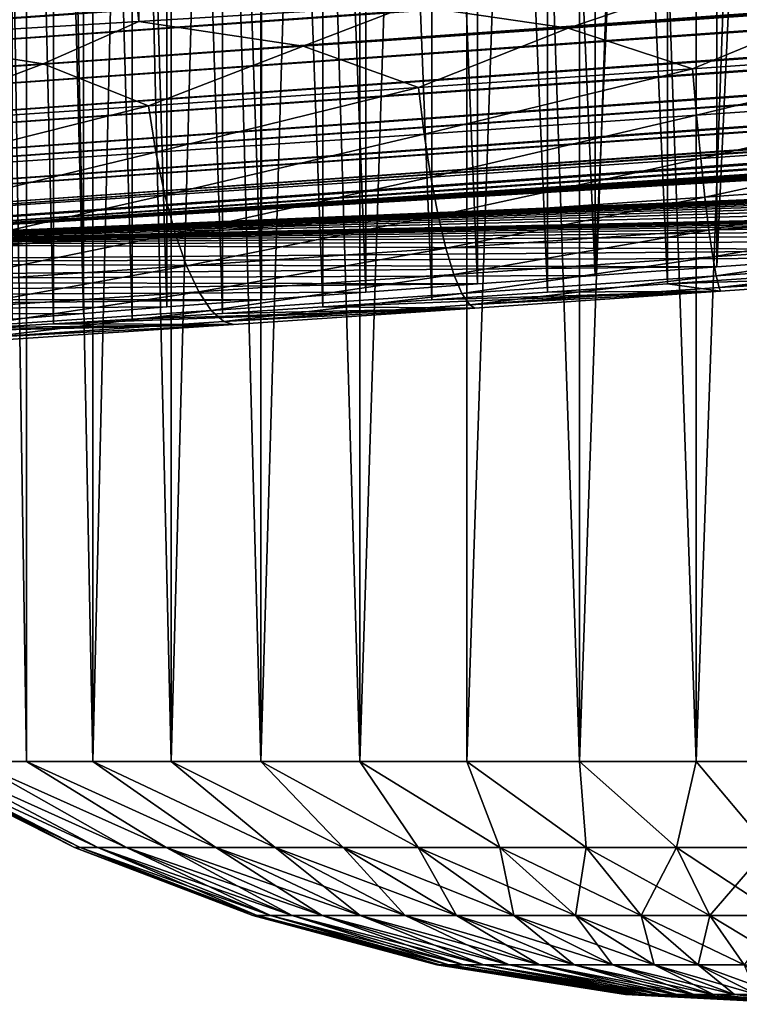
# Model space of a CAD drawing. Header units: metres. Extents: x -13 to 104, y -17 to 17.
# Tile 32 of 235: x 21.19 to 22.38, y -10.4 to -8.78. Entities that reach past the tile are written whole.
import ezdxf

# ---------------------------------------------------------------- set-up
doc = ezdxf.new("R2010")
doc.units = ezdxf.units.M
doc.layers.add('solid_508351', color=7, linetype='CONTINUOUS')

msp = doc.modelspace()

# ---------------------------------------------------------------- linework, layer by layer
at = {"layer": 'solid_508351'}
for points in [[(21.114202, -10, -6.574079), (21.114202, -4.5, -6.574072), (21.200994, -4.5, -6.750049)], [(21.114202, -10, -6.574079), (21.200994, -4.5, -6.750049), (21.200956, -10, -6.749991)], [(21.200956, -10, -5.250009), (21.200994, -4.5, -5.249951), (21.114202, -4.5, -5.425928)], [(21.200956, -10, -5.250009), (21.114202, -4.5, -5.425928), (21.114202, -10, -5.425921)], [(21.200956, -10, -6.749991), (21.200994, -4.5, -6.750049), (21.30995, -10, -6.913116)], [(21.30995, -10, -5.086884), (21.200994, -4.5, -5.249951), (21.200956, -10, -5.250009)], [(21.30995, -10, -6.913116), (21.200994, -4.5, -6.750049), (21.310011, -4.5, -6.913188)], [(21.30995, -10, -5.086884), (21.310011, -4.5, -5.086812), (21.200994, -4.5, -5.249951)], [(21.30995, -10, -6.913116), (21.310011, -4.5, -6.913188), (21.439386, -4.5, -7.060698)], [(21.30995, -10, -6.913116), (21.439386, -4.5, -7.060698), (21.439369, -10, -7.060689)], [(21.439369, -10, -4.939311), (21.310011, -4.5, -5.086812), (21.30995, -10, -5.086884)], [(21.439369, -10, -4.939311), (21.439386, -4.5, -4.939302), (21.310011, -4.5, -5.086812)], [(21.439369, -10, -7.060689), (21.439386, -4.5, -7.060698), (21.586906, -4.5, -7.190057)], [(21.439369, -10, -7.060689), (21.586906, -4.5, -7.190057), (21.586823, -10, -7.190003)], [(21.586823, -10, -4.809997), (21.439386, -4.5, -4.939302), (21.439369, -10, -4.939311)], [(21.586823, -10, -4.809997), (21.586906, -4.5, -4.809943), (21.439386, -4.5, -4.939302)], [(21.586823, -10, -7.190003), (21.586906, -4.5, -7.190057), (21.750046, -4.5, -7.299053)], [(21.586823, -10, -7.190003), (21.750046, -4.5, -7.299053), (21.750019, -10, -7.29905)], [(21.750019, -10, -4.70095), (21.586906, -4.5, -4.809943), (21.586823, -10, -4.809997)], [(21.750019, -10, -4.70095), (21.750046, -4.5, -4.700947), (21.586906, -4.5, -4.809943)], [(21.750019, -10, -7.29905), (21.750046, -4.5, -7.299053), (21.926014, -4.5, -7.385824)], [(21.750019, -10, -7.29905), (21.926014, -4.5, -7.385824), (21.925997, -10, -7.385828)], [(21.750019, -10, -4.70095), (21.926014, -4.5, -4.614176), (21.750046, -4.5, -4.700947)], [(21.925997, -10, -4.614172), (21.926014, -4.5, -4.614176), (21.750019, -10, -4.70095)], [(21.925997, -10, -7.385828), (21.926014, -4.5, -7.385824), (22.111799, -4.5, -7.448884)], [(21.925997, -10, -7.385828), (22.111799, -4.5, -7.448884), (22.111731, -10, -7.448878)], [(22.111731, -10, -4.551122), (21.926014, -4.5, -4.614176), (21.925997, -10, -4.614172)], [(22.111731, -10, -4.551122), (22.111799, -4.5, -4.551116), (21.926014, -4.5, -4.614176)], [(22.111731, -10, -7.448878), (22.111799, -4.5, -7.448884), (22.304226, -4.5, -7.487157)], [(22.111731, -10, -7.448878), (22.304226, -4.5, -7.487157), (22.304228, -10, -7.48717)], [(22.304228, -10, -4.51283), (22.111799, -4.5, -4.551116), (22.111731, -10, -4.551122)], [(22.304228, -10, -4.51283), (22.304226, -4.5, -4.512843), (22.111799, -4.5, -4.551116)], [(22.304228, -10, -7.48717), (22.304226, -4.5, -7.487157), (22.5, -4.5, -7.499988)], [(22.5, -10, -4.5), (22.5, -4.5, -4.500012), (22.304226, -4.5, -4.512843)], [(22.5, -10, -4.5), (22.304226, -4.5, -4.512843), (22.304228, -10, -4.51283)], [(22.304228, -10, -7.48717), (22.5, -4.5, -7.499988), (22.5, -10, -7.5)], [(21.385708, -8.781317, -10.359857), (20.950201, -8.80736, -10.224704), (20.951494, -4.7, -10.225178)], [(21.385708, -8.781317, -10.359857), (20.951494, -4.7, -10.225178), (21.386654, -4.7, -10.360099)], [(21.137499, -9.285484, -6.738972), (21.245445, -9.279229, -6.91027), (21.13788, -4.7, -6.739673)], [(21.245445, -9.279229, -6.91027), (21.246019, -4.7, -6.91106), (21.13788, -4.7, -6.739673)], [(21.294706, -9.262027, -5.025441), (21.177904, -9.271359, -5.190967), (21.178474, -4.7, -5.190038)], [(21.294706, -9.262027, -5.025441), (21.178474, -4.7, -5.190038), (21.295416, -4.7, -5.024564)], [(21.245445, -9.279229, -6.91027), (21.375002, -9.271359, -7.066233), (21.246019, -4.7, -6.91106)], [(21.375002, -9.271359, -7.066233), (21.375753, -4.7, -7.067023), (21.246019, -4.7, -6.91106)], [(21.432344, -9.251365, -4.876361), (21.294706, -9.262027, -5.025441), (21.295416, -4.7, -5.024564)], [(21.432344, -9.251365, -4.876361), (21.295416, -4.7, -5.024564), (21.433136, -4.7, -4.875611)], [(21.375002, -9.271359, -7.066233), (21.523668, -9.262027, -7.203857), (21.375753, -4.7, -7.067023)], [(21.523668, -9.262027, -7.203857), (21.524544, -4.7, -7.204567), (21.375753, -4.7, -7.067023)], [(21.832682, -8.754273, -10.450246), (21.385708, -8.781317, -10.359857), (21.386654, -4.7, -10.360099)], [(21.588133, -9.239582, -4.746606), (21.432344, -9.251365, -4.876361), (21.433136, -4.7, -4.875611)], [(21.588133, -9.239582, -4.746606), (21.433136, -4.7, -4.875611), (21.588924, -4.7, -4.746032)], [(21.523668, -9.262027, -7.203857), (21.689293, -9.251365, -7.321063), (21.524544, -4.7, -7.204567)], [(21.689293, -9.251365, -7.321063), (21.690222, -4.7, -7.321632), (21.524544, -4.7, -7.204567)], [(21.759775, -9.226853, -4.638198), (21.588133, -9.239582, -4.746606), (21.588924, -4.7, -4.746032)], [(21.759775, -9.226853, -4.638198), (21.588924, -4.7, -4.746032), (21.760477, -4.7, -4.637818)], [(21.689293, -9.251365, -7.321063), (21.868654, -9.239582, -7.415592), (21.690222, -4.7, -7.321632)], [(21.868654, -9.239582, -7.415592), (21.869547, -4.7, -7.415989), (21.690222, -4.7, -7.321632)], [(21.943996, -9.213421, -4.553157), (21.759775, -9.226853, -4.638198), (21.760477, -4.7, -4.637818)], [(21.943996, -9.213421, -4.553157), (21.760477, -4.7, -4.637818), (21.944523, -4.7, -4.552955)], [(21.868654, -9.239582, -7.415592), (22.059086, -9.226853, -7.485944), (21.869547, -4.7, -7.415989)], [(22.059086, -9.226853, -7.485944), (22.059851, -4.7, -7.486171), (21.869547, -4.7, -7.415989)], [(22.137905, -9.199495, -4.492912), (21.943996, -9.213421, -4.553157), (21.944523, -4.7, -4.552955)], [(22.137905, -9.199495, -4.492912), (21.944523, -4.7, -4.552955), (22.138189, -4.7, -4.492844)], [(22.059086, -9.226853, -7.485944), (22.256962, -9.213421, -7.530826), (22.059851, -4.7, -7.486171)], [(22.256962, -9.213421, -7.530826), (22.257519, -4.7, -7.530914), (22.059851, -4.7, -7.486171)], [(22.137905, -9.199495, -4.492912), (22.138189, -4.7, -4.492844), (22.33798, -4.7, -4.458493)], [(22.33798, -9.185329, -4.458493), (22.137905, -9.199495, -4.492912), (22.33798, -4.7, -4.458493)], [(22.256962, -9.213421, -7.530826), (22.45916, -9.199495, -7.549438), (22.257519, -4.7, -7.530914)], [(22.45916, -9.199495, -7.549438), (22.459452, -4.7, -7.549446), (22.257519, -4.7, -7.530914)], [(22.33798, -9.185329, -4.458493), (22.33798, -4.7, -4.458493), (22.540548, -4.7, -4.450554)], [(22.54084, -9.171164, -4.450562), (22.33798, -9.185329, -4.458493), (22.540548, -4.7, -4.450554)], [(20.551445, -8.776638, 17.407942), (20.555859, -8.819738, 17.394787), (53.896133, -6.433718, 20.91218)], [(20.555859, -8.819738, 17.394787), (53.900391, -6.475217, 20.899439), (53.896133, -6.433718, 20.91218)], [(20.555859, -8.819738, 17.394787), (20.559671, -8.85376, 17.381256), (53.900391, -6.475217, 20.899439)], [(20.559671, -8.85376, 17.381256), (53.90493, -6.515418, 20.883133), (53.900391, -6.475217, 20.899439)], [(20.559671, -8.85376, 17.381256), (20.565187, -8.898536, 17.358732), (53.90493, -6.515418, 20.883133)], [(20.565187, -8.898536, 17.358732), (53.909721, -6.554014, 20.863384), (53.90493, -6.515418, 20.883133)], [(20.565187, -8.898536, 17.358732), (20.568798, -8.925375, 17.342329), (53.909721, -6.554014, 20.863384)], [(20.568798, -8.925375, 17.342329), (53.914722, -6.590713, 20.840343), (53.909721, -6.554014, 20.863384)], [(20.568798, -8.925375, 17.342329), (20.575367, -8.969756, 17.309536), (53.914722, -6.590713, 20.840343)], [(20.575367, -8.969756, 17.309536), (53.919899, -6.625234, 20.814188), (53.914722, -6.590713, 20.840343)], [(20.575367, -8.969756, 17.309536), (20.578579, -8.989556, 17.292204), (53.919899, -6.625234, 20.814188)], [(20.578579, -8.989556, 17.292204), (53.925209, -6.657315, 20.785116), (53.919899, -6.625234, 20.814188)], [(20.578579, -8.989556, 17.292204), (20.586084, -9.031234, 17.248693), (53.925209, -6.657315, 20.785116)], [(20.586084, -9.031234, 17.248693), (53.930614, -6.686712, 20.753347), (53.925209, -6.657315, 20.785116)], [(20.586084, -9.031234, 17.248693), (20.588753, -9.044578, 17.232231), (53.930614, -6.686712, 20.753347)], [(20.588753, -9.044578, 17.232231), (53.936073, -6.713202, 20.719126), (53.930614, -6.686712, 20.753347)], [(20.588753, -9.044578, 17.232231), (20.597013, -9.081103, 17.178055), (53.936073, -6.713202, 20.719126)], [(20.597013, -9.081103, 17.178055), (53.941547, -6.736581, 20.682709), (53.936073, -6.713202, 20.719126)], [(20.597013, -9.081103, 17.178055), (20.599041, -9.088958, 17.164026), (53.941547, -6.736581, 20.682709)], [(20.599041, -9.088958, 17.164026), (53.946987, -6.756674, 20.644377), (53.941547, -6.736581, 20.682709)], [(20.599041, -9.088958, 17.164026), (20.607826, -9.117846, 17.099768), (53.946987, -6.756674, 20.644377)], [(20.607826, -9.117846, 17.099768), (53.952358, -6.773326, 20.60442), (53.946987, -6.756674, 20.644377)], [(20.607826, -9.117846, 17.099768), (20.609171, -9.121503, 17.089424), (53.952358, -6.773326, 20.60442)], [(20.609171, -9.121503, 17.089424), (53.957615, -6.786411, 20.563143), (53.952358, -6.773326, 20.60442)], [(20.609171, -9.121503, 17.089424), (20.618191, -9.140349, 17.016207), (53.957615, -6.786411, 20.563143)], [(20.618191, -9.140349, 17.016207), (53.962723, -6.795829, 20.520859), (53.957615, -6.786411, 20.563143)], [(20.618191, -9.140349, 17.016207), (20.618868, -9.141337, 17.010431), (53.962723, -6.795829, 20.520859)], [(20.618868, -9.141337, 17.010431), (53.96764, -6.801508, 20.47789), (53.962723, -6.795829, 20.520859)], [(20.618868, -9.141337, 17.010431), (20.627794, -9.147927, 16.929914), (53.96764, -6.801508, 20.47789)], [(53.96764, -6.801508, 20.47789), (20.627794, -9.147927, 16.929914), (53.972324, -6.803407, 20.434565)], [(20.627794, -9.147927, 16.929914), (26.515778, -8.76333, 13.526732), (54.390438, -6.803407, 16.456478)], [(53.972324, -6.803407, 20.434565), (20.627794, -9.147927, 16.929914), (54.390438, -6.803407, 16.456478)], [(22.093149, -8.792308, -10.478655), (21.832682, -8.754273, -10.450246), (22.28651, -8.72651, -10.494933)], [(22.533434, -8.761826, -10.497307), (22.093149, -8.792308, -10.478655), (22.28651, -8.72651, -10.494933)], [(21.656759, -8.822206, -10.416939), (21.385708, -8.781317, -10.359857), (21.832682, -8.754273, -10.450246)], [(22.093149, -8.792308, -10.478655), (21.656759, -8.822206, -10.416939), (21.832682, -8.754273, -10.450246)], [(20.627794, -9.147927, 16.929914), (26.279903, -8.78002, 13.487547), (26.515778, -8.76333, 13.526732)], [(22.298025, -8.858996, -10.477462), (22.093149, -8.792308, -10.478655), (22.533434, -8.761826, -10.497307)], [(22.751444, -8.827453, -10.475878), (22.298025, -8.858996, -10.477462), (22.533434, -8.761826, -10.497307)], [(20.627794, -9.147927, 16.929914), (26.048174, -8.796631, 13.419744), (26.279903, -8.78002, 13.487547)], [(21.228434, -8.851232, -10.312805), (20.950201, -8.80736, -10.224704), (21.385708, -8.781317, -10.359857)], [(21.656759, -8.822206, -10.416939), (21.228434, -8.851232, -10.312805), (21.385708, -8.781317, -10.359857)], [(20.627794, -9.147927, 16.929914), (25.825274, -8.812832, 13.323966), (26.048174, -8.796631, 13.419744)], [(21.846731, -8.890059, -10.433208), (21.656759, -8.822206, -10.416939), (22.093149, -8.792308, -10.478655)], [(22.298025, -8.858996, -10.477462), (21.846731, -8.890059, -10.433208), (22.093149, -8.792308, -10.478655)], [(20.627794, -9.147927, 16.929914), (25.615583, -8.828307, 13.201867), (25.825274, -8.812832, 13.323966)], [(21.228434, -8.851232, -10.312805), (20.812288, -8.879107, -10.167157), (20.950201, -8.80736, -10.224704)], [(20.627794, -9.147927, 16.929914), (25.422573, -8.842799, 13.0556), (25.615583, -8.828307, 13.201867)], [(21.402149, -8.920321, -10.343561), (21.228434, -8.851232, -10.312805), (21.656759, -8.822206, -10.416939)], [(21.846731, -8.890059, -10.433208), (21.402149, -8.920321, -10.343561), (21.656759, -8.822206, -10.416939)], [(22.304659, -8.935829, -10.449532), (22.298025, -8.858996, -10.477462), (22.751444, -8.827453, -10.475878)], [(22.75532, -8.904477, -10.447956), (22.304659, -8.935829, -10.449532), (22.751444, -8.827453, -10.475878)], [(20.627794, -9.147927, 16.929914), (25.248665, -8.856125, 12.887093), (25.422573, -8.842799, 13.0556)], [(20.968826, -8.949475, -10.209403), (20.812288, -8.879107, -10.167157), (21.228434, -8.851232, -10.312805)], [(21.402149, -8.920321, -10.343561), (20.968826, -8.949475, -10.209403), (21.228434, -8.851232, -10.312805)], [(20.627794, -9.147927, 16.929914), (25.096334, -8.868095, 12.698702), (25.248665, -8.856125, 12.887093)], [(20.627794, -9.147927, 16.929914), (24.968037, -8.878517, 12.493517), (25.096334, -8.868095, 12.698702)], [(21.856112, -8.966702, -10.405547), (21.846731, -8.890059, -10.433208), (22.298025, -8.858996, -10.477462)], [(22.304659, -8.935829, -10.449532), (21.856112, -8.966702, -10.405547), (22.298025, -8.858996, -10.477462)], [(20.627794, -9.147927, 16.929914), (24.865511, -8.887249, 12.27446), (24.968037, -8.878517, 12.493517)], [(20.627794, -9.147927, 16.929914), (24.790062, -8.894178, 12.044295), (24.865511, -8.887249, 12.27446)], [(20.627794, -9.147927, 16.929914), (24.743031, -8.899184, 11.806851), (24.790062, -8.894178, 12.044295)], [(20.627794, -9.147927, 16.929914), (24.725065, -8.902188, 11.56674), (24.743031, -8.899184, 11.806851)], [(20.627794, -9.147927, 16.929914), (24.73579, -8.903183, 11.328631), (24.725065, -8.902188, 11.56674)], [(21.414236, -8.996779, -10.316445), (21.402149, -8.920321, -10.343561), (21.846731, -8.890059, -10.433208)], [(21.856112, -8.966702, -10.405547), (21.414236, -8.996779, -10.316445), (21.846731, -8.890059, -10.433208)], [(20.627794, -9.147927, 16.929914), (26.512775, -8.903183, -5.57824), (24.73579, -8.903183, 11.328631)], [(20.627794, -9.147927, 16.929914), (26.534616, -8.904585, -5.977885), (26.512775, -8.903183, -5.57824)], [(20.627794, -9.147927, 16.929914), (26.516188, -8.908811, -6.380665), (26.534616, -8.904585, -5.977885)], [(20.627794, -9.147927, 16.929914), (26.456938, -8.915859, -6.78117), (26.516188, -8.908811, -6.380665)], [(20.627794, -9.147927, 16.929914), (26.357357, -8.925656, -7.174089), (26.456938, -8.915859, -6.78117)], [(22.31148, -9.007026, -10.409384), (22.304659, -8.935829, -10.449532), (22.75532, -8.904477, -10.447956)], [(22.758144, -8.975952, -10.407824), (22.31148, -9.007026, -10.409384), (22.75532, -8.904477, -10.447956)], [(20.627794, -9.147927, 16.929914), (26.218628, -8.938086, -7.554706), (26.357357, -8.925656, -7.174089)], [(20.983553, -9.025756, -10.183105), (20.968826, -8.949475, -10.209403), (21.402149, -8.920321, -10.343561)], [(21.414236, -8.996779, -10.316445), (20.983553, -9.025756, -10.183105), (21.402149, -8.920321, -10.343561)], [(20.627794, -9.147927, 16.929914), (26.042078, -8.95303, -7.919405), (26.218628, -8.938086, -7.554706)], [(21.866909, -9.037624, -10.36579), (21.856112, -8.966702, -10.405547), (22.304659, -8.935829, -10.449532)], [(22.31148, -9.007026, -10.409384), (21.866909, -9.037624, -10.36579), (22.304659, -8.935829, -10.449532)], [(20.627794, -9.147927, 16.929914), (25.82934, -8.970347, -8.26465), (26.042078, -8.95303, -7.919405)], [(21.428953, -9.067436, -10.277479), (21.414236, -8.996779, -10.316445), (21.856112, -8.966702, -10.405547)], [(21.866909, -9.037624, -10.36579), (21.428953, -9.067436, -10.277479), (21.856112, -8.966702, -10.405547)], [(20.627794, -9.147927, 16.929914), (25.582626, -8.989859, -8.586703), (25.82934, -8.970347, -8.26465)], [(22.318302, -9.070672, -10.358101), (22.31148, -9.007026, -10.409384), (22.758144, -8.975952, -10.407824)], [(22.759844, -9.039954, -10.356558), (22.318302, -9.070672, -10.358101), (22.758144, -8.975952, -10.407824)], [(20.627794, -9.147927, 16.929914), (25.304535, -9.011358, -8.882154), (25.582626, -8.989859, -8.586703)], [(21.00209, -9.096156, -10.145321), (20.983553, -9.025756, -10.183105), (21.414236, -8.996779, -10.316445)], [(21.428953, -9.067436, -10.277479), (21.00209, -9.096156, -10.145321), (21.414236, -8.996779, -10.316445)], [(20.627794, -9.147927, 16.929914), (24.99786, -9.034628, -9.147961), (25.304535, -9.011358, -8.882154)], [(21.87883, -9.10092, -10.315007), (21.866909, -9.037624, -10.36579), (22.31148, -9.007026, -10.409384)], [(22.318302, -9.070672, -10.358101), (21.87883, -9.10092, -10.315007), (22.31148, -9.007026, -10.409384)], [(20.627794, -9.147927, 16.929914), (24.665718, -9.059433, -9.381408), (24.99786, -9.034628, -9.147961)], [(21.4459, -9.130389, -10.227709), (21.428953, -9.067436, -10.277479), (21.866909, -9.037624, -10.36579)], [(21.87883, -9.10092, -10.315007), (21.4459, -9.130389, -10.227709), (21.866909, -9.037624, -10.36579)], [(22.324944, -9.125054, -10.297062), (22.318302, -9.070672, -10.358101), (22.759844, -9.039954, -10.356558)], [(22.760372, -9.094762, -10.295541), (22.324944, -9.125054, -10.297062), (22.759844, -9.039954, -10.356558)], [(20.627794, -9.147927, 16.929914), (24.04151, -9.076942, -5.837981), (24.665718, -9.059433, -9.381408)], [(20.627794, -9.147927, 16.929914), (24.007233, -9.077868, -5.638406), (24.04151, -9.076942, -5.837981)], [(20.627794, -9.147927, 16.929914), (23.947252, -9.080626, -5.445058), (24.007233, -9.077868, -5.638406)], [(20.627794, -9.147927, 16.929914), (23.862501, -9.085175, -5.261028), (23.947252, -9.080626, -5.445058)], [(21.023937, -9.158779, -10.097068), (21.00209, -9.096156, -10.145321), (21.428953, -9.067436, -10.277479)], [(21.4459, -9.130389, -10.227709), (21.023937, -9.158779, -10.097068), (21.428953, -9.067436, -10.277479)], [(21.891558, -9.154883, -10.254565), (21.87883, -9.10092, -10.315007), (22.318302, -9.070672, -10.358101)], [(22.324944, -9.125054, -10.297062), (21.891558, -9.154883, -10.254565), (22.318302, -9.070672, -10.358101)], [(20.627794, -9.147927, 16.929914), (23.754555, -9.09143, -5.08973), (23.862501, -9.085175, -5.261028)], [(20.627794, -9.147927, 16.929914), (23.624998, -9.099299, -4.933767), (23.754555, -9.09143, -5.08973)], [(22.331226, -9.16871, -10.22791), (22.324944, -9.125054, -10.297062), (22.760372, -9.094762, -10.295541)], [(22.759716, -9.1389, -10.226413), (22.331226, -9.16871, -10.22791), (22.760372, -9.094762, -10.295541)], [(20.627794, -9.147927, 16.929914), (23.476332, -9.108632, -4.796143), (23.624998, -9.099299, -4.933767)], [(20.627794, -9.147927, 16.929914), (23.310707, -9.119293, -4.678937), (23.476332, -9.108632, -4.796143)], [(21.464624, -9.183945, -10.168476), (21.4459, -9.130389, -10.227709), (21.87883, -9.10092, -10.315007)], [(21.891558, -9.154883, -10.254565), (21.464624, -9.183945, -10.168476), (21.87883, -9.10092, -10.315007)], [(20.627794, -9.147927, 16.929914), (23.131346, -9.131076, -4.584408), (23.310707, -9.119293, -4.678937)], [(21.904749, -9.198063, -10.18609), (21.891558, -9.154883, -10.254565), (22.324944, -9.125054, -10.297062)], [(22.331226, -9.16871, -10.22791), (21.904749, -9.198063, -10.18609), (22.324944, -9.125054, -10.297062)], [(20.627794, -9.147927, 16.929914), (22.940914, -9.143806, -4.514056), (23.131346, -9.131076, -4.584408)], [(20.627794, -9.147927, 16.929914), (22.743038, -9.157238, -4.469174), (22.940914, -9.143806, -4.514056)], [(21.04851, -9.211941, -10.039646), (21.023937, -9.158779, -10.097068), (21.4459, -9.130389, -10.227709)], [(21.464624, -9.183945, -10.168476), (21.04851, -9.211941, -10.039646), (21.4459, -9.130389, -10.227709)], [(22.336979, -9.200463, -10.152505), (22.331226, -9.16871, -10.22791), (22.759716, -9.1389, -10.226413)], [(22.757891, -9.171181, -10.151033), (22.336979, -9.200463, -10.152505), (22.759716, -9.1389, -10.226413)], [(20.627794, -9.147927, 16.929914), (20.193436, -9.178625, 16.862667), (22.743038, -9.157238, -4.469174)], [(20.193436, -9.178625, 16.862667), (22.54084, -9.171164, -4.450562), (22.743038, -9.157238, -4.469174)], [(21.484621, -9.226661, -10.101374), (21.464624, -9.183945, -10.168476), (21.891558, -9.154883, -10.254565)], [(21.904749, -9.198063, -10.18609), (21.484621, -9.226661, -10.101374), (21.891558, -9.154883, -10.254565)], [(20.193436, -9.178625, 16.862667), (19.765505, -9.209189, 16.752699), (22.33798, -9.185329, -4.458493)], [(20.193436, -9.178625, 16.862667), (22.33798, -9.185329, -4.458493), (22.54084, -9.171164, -4.450562)], [(21.918045, -9.229298, -10.111424), (21.904749, -9.198063, -10.18609), (22.331226, -9.16871, -10.22791)], [(22.336979, -9.200463, -10.152505), (21.918045, -9.229298, -10.111424), (22.331226, -9.16871, -10.22791)], [(22.342049, -9.21946, -10.072876), (22.336979, -9.200463, -10.152505), (22.757891, -9.171181, -10.151033)], [(22.754948, -9.190736, -10.071433), (22.342049, -9.21946, -10.072876), (22.757891, -9.171181, -10.151033)], [(19.765505, -9.209189, 16.752699), (22.137905, -9.199495, -4.492912), (22.33798, -9.185329, -4.458493)], [(21.075146, -9.254211, -9.974599), (21.04851, -9.211941, -10.039646), (21.464624, -9.183945, -10.168476)], [(21.484621, -9.226661, -10.101374), (21.075146, -9.254211, -9.974599), (21.464624, -9.183945, -10.168476)], [(22.754948, -9.190736, -10.071433), (22.750185, -9.197099, -9.990525), (22.342049, -9.21946, -10.072876)], [(19.765505, -9.209189, 16.752699), (19.349497, -9.239229, 16.600904), (21.943996, -9.213421, -4.553157)], [(19.765505, -9.209189, 16.752699), (21.943996, -9.213421, -4.553157), (22.137905, -9.199495, -4.492912)], [(21.505354, -9.257389, -10.028208), (21.484621, -9.226661, -10.101374), (21.904749, -9.198063, -10.18609)], [(21.918045, -9.229298, -10.111424), (21.505354, -9.257389, -10.028208), (21.904749, -9.198063, -10.18609)], [(21.931091, -9.247746, -10.032578), (21.918045, -9.229298, -10.111424), (22.336979, -9.200463, -10.152505)], [(22.342049, -9.21946, -10.072876), (21.931091, -9.247746, -10.032578), (22.336979, -9.200463, -10.152505)], [(22.750185, -9.197099, -9.990525), (22.45916, -9.199495, -7.549438), (22.256962, -9.213421, -7.530826)], [(22.343937, -9.22536, -9.991782), (22.750185, -9.197099, -9.990525), (22.256962, -9.213421, -7.530826)], [(22.342049, -9.21946, -10.072876), (22.750185, -9.197099, -9.990525), (22.343937, -9.22536, -9.991782)], [(19.349497, -9.239229, 16.600904), (21.759775, -9.226853, -4.638198), (21.943996, -9.213421, -4.553157)], [(19.349497, -9.239229, 16.600904), (21.588133, -9.239582, -4.746606), (21.759775, -9.226853, -4.638198)], [(21.103125, -9.284451, -9.903677), (21.075146, -9.254211, -9.974599), (21.484621, -9.226661, -10.101374)], [(21.505354, -9.257389, -10.028208), (21.103125, -9.284451, -9.903677), (21.484621, -9.226661, -10.101374)], [(22.343937, -9.22536, -9.991782), (21.868654, -9.239582, -7.415592), (21.689293, -9.251365, -7.321063)], [(21.939699, -9.253181, -9.951838), (22.343937, -9.22536, -9.991782), (21.689293, -9.251365, -7.321063)], [(22.343937, -9.22536, -9.991782), (22.059086, -9.226853, -7.485944), (21.868654, -9.239582, -7.415592)], [(22.342049, -9.21946, -10.072876), (22.343937, -9.22536, -9.991782), (21.931091, -9.247746, -10.032578)], [(21.931091, -9.247746, -10.032578), (22.343937, -9.22536, -9.991782), (21.939699, -9.253181, -9.951838)], [(22.343937, -9.22536, -9.991782), (22.256962, -9.213421, -7.530826), (22.059086, -9.226853, -7.485944)], [(19.349497, -9.239229, 16.600904), (18.950571, -9.268374, 16.409012), (21.588133, -9.239582, -4.746606)], [(18.950571, -9.268374, 16.409012), (21.432344, -9.251365, -4.876361), (21.588133, -9.239582, -4.746606)], [(21.52626, -9.275303, -9.950947), (21.505354, -9.257389, -10.028208), (21.918045, -9.229298, -10.111424)], [(21.931091, -9.247746, -10.032578), (21.52626, -9.275303, -9.950947), (21.918045, -9.229298, -10.111424)], [(18.950571, -9.268374, 16.409012), (21.294706, -9.262027, -5.025441), (21.432344, -9.251365, -4.876361)], [(21.131699, -9.301849, -9.828789), (21.103125, -9.284451, -9.903677), (21.505354, -9.257389, -10.028208)], [(21.52626, -9.275303, -9.950947), (21.131699, -9.301849, -9.828789), (21.505354, -9.257389, -10.028208)], [(21.939699, -9.253181, -9.951838), (21.375002, -9.271359, -7.066233), (21.245445, -9.279229, -6.91027)], [(21.541651, -9.280272, -9.871106), (21.939699, -9.253181, -9.951838), (21.245445, -9.279229, -6.91027)], [(21.939699, -9.253181, -9.951838), (21.523668, -9.262027, -7.203857), (21.375002, -9.271359, -7.066233)], [(21.939699, -9.253181, -9.951838), (21.689293, -9.251365, -7.321063), (21.523668, -9.262027, -7.203857)], [(21.931091, -9.247746, -10.032578), (21.939699, -9.253181, -9.951838), (21.52626, -9.275303, -9.950947)], [(21.52626, -9.275303, -9.950947), (21.939699, -9.253181, -9.951838), (21.541651, -9.280272, -9.871106)], [(18.950571, -9.268374, 16.409012), (21.177904, -9.271359, -5.190967), (21.294706, -9.262027, -5.025441)], [(21.52626, -9.275303, -9.950947), (21.541651, -9.280272, -9.871106), (21.131699, -9.301849, -9.828789)], [(21.541651, -9.280272, -9.871106), (20.992767, -9.292791, -6.361594), (20.95849, -9.293715, -6.162019)], [(21.15391, -9.306355, -9.750463), (21.541651, -9.280272, -9.871106), (20.95849, -9.293715, -6.162019)], [(21.541651, -9.280272, -9.871106), (21.052748, -9.290033, -6.554942), (20.992767, -9.292791, -6.361594)], [(21.541651, -9.280272, -9.871106), (21.137499, -9.285484, -6.738972), (21.052748, -9.290033, -6.554942)], [(21.131699, -9.301849, -9.828789), (21.541651, -9.280272, -9.871106), (21.15391, -9.306355, -9.750463)], [(21.541651, -9.280272, -9.871106), (21.245445, -9.279229, -6.91027), (21.137499, -9.285484, -6.738972)], [(21.012838, -10, -6.195827), (21.27998, -10.141897, -6), (21, -10, -6)], [(21.289598, -10.141897, -5.847091), (21, -10, -6), (21.27998, -10.141897, -6)], [(21.289598, -10.141897, -5.847091), (21.012838, -10, -5.804173), (21, -10, -6)], [(21.012838, -10, -6.195827), (21.289598, -10.141897, -6.152909), (21.27998, -10.141897, -6)], [(21.012838, -10, -6.195827), (21.318308, -10.141897, -6.303407), (21.289598, -10.141897, -6.152909)], [(21.012838, -10, -6.195827), (21.051094, -10, -6.388164), (21.318308, -10.141897, -6.303407)], [(21.318308, -10.141897, -5.696593), (21.051094, -10, -5.611836), (21.012838, -10, -5.804173)], [(21.289598, -10.141897, -5.847091), (21.318308, -10.141897, -5.696593), (21.012838, -10, -5.804173)], [(21.051094, -10, -6.388164), (21.365652, -10.141897, -6.44912), (21.318308, -10.141897, -6.303407)], [(21.051094, -10, -6.388164), (21.114202, -10, -6.574079), (21.365652, -10.141897, -6.44912)], [(21.365652, -10.141897, -5.55088), (21.114202, -10, -5.425921), (21.051094, -10, -5.611836)], [(21.318308, -10.141897, -5.696593), (21.365652, -10.141897, -5.55088), (21.051094, -10, -5.611836)], [(21.114202, -10, -6.574079), (21.430887, -10.141897, -6.587749), (21.365652, -10.141897, -6.44912)], [(21.114202, -10, -6.574079), (21.200956, -10, -6.749991), (21.430887, -10.141897, -6.587749)], [(21.430887, -10.141897, -5.412251), (21.200956, -10, -5.250009), (21.114202, -10, -5.425921)], [(21.365652, -10.141897, -5.55088), (21.430887, -10.141897, -5.412251), (21.114202, -10, -5.425921)], [(21.200956, -10, -6.749991), (21.512981, -10.141897, -6.717111), (21.430887, -10.141897, -6.587749)], [(21.200956, -10, -6.749991), (21.30995, -10, -6.913116), (21.512981, -10.141897, -6.717111)], [(21.512981, -10.141897, -5.282889), (21.30995, -10, -5.086884), (21.200956, -10, -5.250009)], [(21.430887, -10.141897, -5.412251), (21.512981, -10.141897, -5.282889), (21.200956, -10, -5.250009)], [(21.30995, -10, -6.913116), (21.610643, -10.141897, -6.835162), (21.512981, -10.141897, -6.717111)], [(21.30995, -10, -6.913116), (21.439369, -10, -7.060689), (21.610643, -10.141897, -6.835162)], [(21.610643, -10.141897, -5.164838), (21.439369, -10, -4.939311), (21.30995, -10, -5.086884)], [(21.512981, -10.141897, -5.282889), (21.610643, -10.141897, -5.164838), (21.30995, -10, -5.086884)], [(21.439369, -10, -7.060689), (21.72233, -10.141897, -6.940042), (21.610643, -10.141897, -6.835162)], [(21.439369, -10, -7.060689), (21.586823, -10, -7.190003), (21.72233, -10.141897, -6.940042)], [(21.72233, -10.141897, -5.059958), (21.586823, -10, -4.809997), (21.439369, -10, -4.939311)], [(21.610643, -10.141897, -5.164838), (21.72233, -10.141897, -5.059958), (21.439369, -10, -4.939311)], [(21.586823, -10, -7.190003), (21.846279, -10.141897, -7.030098), (21.72233, -10.141897, -6.940042)], [(21.586823, -10, -7.190003), (21.750019, -10, -7.29905), (21.846279, -10.141897, -7.030098)], [(21.846279, -10.141897, -4.969902), (21.750019, -10, -4.70095), (21.586823, -10, -4.809997)], [(21.72233, -10.141897, -5.059958), (21.846279, -10.141897, -4.969902), (21.586823, -10, -4.809997)], [(21.750019, -10, -7.29905), (21.980539, -10.141897, -7.103908), (21.846279, -10.141897, -7.030098)], [(21.750019, -10, -7.29905), (21.925997, -10, -7.385828), (21.980539, -10.141897, -7.103908)], [(21.980539, -10.141897, -4.896092), (21.925997, -10, -4.614172), (21.750019, -10, -4.70095)], [(21.846279, -10.141897, -4.969902), (21.980539, -10.141897, -4.896092), (21.750019, -10, -4.70095)], [(21.925997, -10, -7.385828), (22.122993, -10.141897, -7.160309), (21.980539, -10.141897, -7.103908)], [(21.925997, -10, -7.385828), (22.111731, -10, -7.448878), (22.122993, -10.141897, -7.160309)], [(22.122993, -10.141897, -4.839691), (22.111731, -10, -4.551122), (21.925997, -10, -4.614172)], [(21.980539, -10.141897, -4.896092), (22.122993, -10.141897, -4.839691), (21.925997, -10, -4.614172)], [(22.111731, -10, -7.448878), (22.271391, -10.141897, -7.198411), (22.122993, -10.141897, -7.160309)], [(22.111731, -10, -7.448878), (22.304228, -10, -7.48717), (22.271391, -10.141897, -7.198411)], [(22.271391, -10.141897, -4.801589), (22.304228, -10, -4.51283), (22.111731, -10, -4.551122)], [(22.122993, -10.141897, -4.839691), (22.271391, -10.141897, -4.801589), (22.111731, -10, -4.551122)], [(22.304228, -10, -7.48717), (22.423395, -10.141897, -7.217614), (22.271391, -10.141897, -7.198411)], [(22.271391, -10.141897, -4.801589), (22.423395, -10.141897, -4.782386), (22.304228, -10, -4.51283)], [(22.304228, -10, -7.48717), (22.5, -10, -7.5), (22.423395, -10.141897, -7.217614)], [(22.423395, -10.141897, -4.782386), (22.5, -10, -4.5), (22.304228, -10, -4.51283)], [(21.573502, -10.253988, -6), (21.27998, -10.141897, -6), (21.289598, -10.141897, -6.152909)], [(21.580807, -10.253988, -5.883879), (21.27998, -10.141897, -6), (21.573502, -10.253988, -6)], [(21.580807, -10.253988, -5.883879), (21.289598, -10.141897, -5.847091), (21.27998, -10.141897, -6)], [(21.580807, -10.253988, -6.116121), (21.289598, -10.141897, -6.152909), (21.318308, -10.141897, -6.303407)], [(21.580807, -10.253988, -6.116121), (21.573502, -10.253988, -6), (21.289598, -10.141897, -6.152909)], [(21.60261, -10.253988, -5.769589), (21.318308, -10.141897, -5.696593), (21.289598, -10.141897, -5.847091)], [(21.580807, -10.253988, -5.883879), (21.60261, -10.253988, -5.769589), (21.289598, -10.141897, -5.847091)], [(21.60261, -10.253988, -6.230411), (21.318308, -10.141897, -6.303407), (21.365652, -10.141897, -6.44912)], [(21.60261, -10.253988, -6.230411), (21.580807, -10.253988, -6.116121), (21.318308, -10.141897, -6.303407)], [(21.638563, -10.253988, -5.658933), (21.365652, -10.141897, -5.55088), (21.318308, -10.141897, -5.696593)], [(21.60261, -10.253988, -5.769589), (21.638563, -10.253988, -5.658933), (21.318308, -10.141897, -5.696593)], [(21.638563, -10.253988, -6.341067), (21.365652, -10.141897, -6.44912), (21.430887, -10.141897, -6.587749)], [(21.638563, -10.253988, -6.341067), (21.60261, -10.253988, -6.230411), (21.365652, -10.141897, -6.44912)], [(21.688103, -10.253988, -5.553656), (21.430887, -10.141897, -5.412251), (21.365652, -10.141897, -5.55088)], [(21.638563, -10.253988, -5.658933), (21.688103, -10.253988, -5.553656), (21.365652, -10.141897, -5.55088)], [(21.688103, -10.253988, -6.446344), (21.430887, -10.141897, -6.587749), (21.512981, -10.141897, -6.717111)], [(21.688103, -10.253988, -6.446344), (21.638563, -10.253988, -6.341067), (21.430887, -10.141897, -6.587749)], [(21.750446, -10.253988, -5.455418), (21.512981, -10.141897, -5.282889), (21.430887, -10.141897, -5.412251)], [(21.688103, -10.253988, -5.553656), (21.750446, -10.253988, -5.455418), (21.430887, -10.141897, -5.412251)], [(21.750446, -10.253988, -6.544582), (21.512981, -10.141897, -6.717111), (21.610643, -10.141897, -6.835162)], [(21.750446, -10.253988, -6.544582), (21.688103, -10.253988, -6.446344), (21.512981, -10.141897, -6.717111)], [(21.824612, -10.253988, -5.365768), (21.610643, -10.141897, -5.164838), (21.512981, -10.141897, -5.282889)], [(21.750446, -10.253988, -5.455418), (21.824612, -10.253988, -5.365768), (21.512981, -10.141897, -5.282889)], [(21.824612, -10.253988, -6.634232), (21.610643, -10.141897, -6.835162), (21.72233, -10.141897, -6.940042)], [(21.824612, -10.253988, -6.634232), (21.750446, -10.253988, -6.544582), (21.610643, -10.141897, -6.835162)], [(21.909428, -10.253988, -5.28612), (21.72233, -10.141897, -5.059958), (21.610643, -10.141897, -5.164838)], [(21.824612, -10.253988, -5.365768), (21.909428, -10.253988, -5.28612), (21.610643, -10.141897, -5.164838)], [(21.909428, -10.253988, -6.71388), (21.72233, -10.141897, -6.940042), (21.846279, -10.141897, -7.030098)], [(21.909428, -10.253988, -6.71388), (21.824612, -10.253988, -6.634232), (21.72233, -10.141897, -6.940042)], [(22.003557, -10.253988, -5.217731), (21.846279, -10.141897, -4.969902), (21.72233, -10.141897, -5.059958)], [(21.909428, -10.253988, -5.28612), (22.003557, -10.253988, -5.217731), (21.72233, -10.141897, -5.059958)], [(22.003557, -10.253988, -6.782269), (21.846279, -10.141897, -7.030098), (21.980539, -10.141897, -7.103908)], [(22.003557, -10.253988, -6.782269), (21.909428, -10.253988, -6.71388), (21.846279, -10.141897, -7.030098)], [(22.105516, -10.253988, -5.161679), (21.980539, -10.141897, -4.896092), (21.846279, -10.141897, -4.969902)], [(22.003557, -10.253988, -5.217731), (22.105516, -10.253988, -5.161679), (21.846279, -10.141897, -4.969902)], [(22.105516, -10.253988, -6.838321), (21.980539, -10.141897, -7.103908), (22.122993, -10.141897, -7.160309)], [(22.105516, -10.253988, -6.838321), (22.003557, -10.253988, -6.782269), (21.980539, -10.141897, -7.103908)], [(22.213696, -10.253988, -5.118847), (22.122993, -10.141897, -4.839691), (21.980539, -10.141897, -4.896092)], [(22.105516, -10.253988, -5.161679), (22.213696, -10.253988, -5.118847), (21.980539, -10.141897, -4.896092)], [(22.213696, -10.253988, -6.881153), (22.105516, -10.253988, -6.838321), (22.122993, -10.141897, -7.160309)], [(22.213696, -10.253988, -6.881153), (22.122993, -10.141897, -7.160309), (22.271391, -10.141897, -7.198411)], [(22.326391, -10.253988, -5.089912), (22.271391, -10.141897, -4.801589), (22.122993, -10.141897, -4.839691)], [(22.213696, -10.253988, -5.118847), (22.326391, -10.253988, -5.089912), (22.122993, -10.141897, -4.839691)], [(22.326391, -10.253988, -6.910088), (22.213696, -10.253988, -6.881153), (22.271391, -10.141897, -7.198411)], [(22.326391, -10.253988, -6.910088), (22.271391, -10.141897, -7.198411), (22.423395, -10.141897, -7.217614)], [(22.441824, -10.253988, -5.07533), (22.423395, -10.141897, -4.782386), (22.271391, -10.141897, -4.801589)], [(22.326391, -10.253988, -5.089912), (22.441824, -10.253988, -5.07533), (22.271391, -10.141897, -4.801589)], [(22.441824, -10.253988, -6.92467), (22.326391, -10.253988, -6.910088), (22.423395, -10.141897, -7.217614)], [(21.877102, -10.334898, -6), (21.573502, -10.253988, -6), (21.580807, -10.253988, -6.116121)], [(21.882013, -10.334898, -5.92193), (21.573502, -10.253988, -6), (21.877102, -10.334898, -6)], [(21.882013, -10.334898, -5.92193), (21.580807, -10.253988, -5.883879), (21.573502, -10.253988, -6)], [(21.882013, -10.334898, -6.07807), (21.580807, -10.253988, -6.116121), (21.60261, -10.253988, -6.230411)], [(21.882013, -10.334898, -6.07807), (21.877102, -10.334898, -6), (21.580807, -10.253988, -6.116121)], [(21.896671, -10.334898, -5.845092), (21.60261, -10.253988, -5.769589), (21.580807, -10.253988, -5.883879)], [(21.882013, -10.334898, -5.92193), (21.896671, -10.334898, -5.845092), (21.580807, -10.253988, -5.883879)], [(21.896671, -10.334898, -6.154908), (21.60261, -10.253988, -6.230411), (21.638563, -10.253988, -6.341067)], [(21.896671, -10.334898, -6.154908), (21.882013, -10.334898, -6.07807), (21.60261, -10.253988, -6.230411)], [(21.920845, -10.334898, -5.770696), (21.638563, -10.253988, -5.658933), (21.60261, -10.253988, -5.769589)], [(21.896671, -10.334898, -5.845092), (21.920845, -10.334898, -5.770696), (21.60261, -10.253988, -5.769589)], [(21.920845, -10.334898, -6.229304), (21.638563, -10.253988, -6.341067), (21.688103, -10.253988, -6.446344)], [(21.920845, -10.334898, -6.229304), (21.896671, -10.334898, -6.154908), (21.638563, -10.253988, -6.341067)], [(21.954151, -10.334898, -5.699917), (21.688103, -10.253988, -5.553656), (21.638563, -10.253988, -5.658933)], [(21.920845, -10.334898, -5.770696), (21.954151, -10.334898, -5.699917), (21.638563, -10.253988, -5.658933)], [(21.954151, -10.334898, -6.300083), (21.688103, -10.253988, -6.446344), (21.750446, -10.253988, -6.544582)], [(21.954151, -10.334898, -6.300083), (21.920845, -10.334898, -6.229304), (21.688103, -10.253988, -6.446344)], [(21.996065, -10.334898, -5.63387), (21.750446, -10.253988, -5.455418), (21.688103, -10.253988, -5.553656)], [(21.954151, -10.334898, -5.699917), (21.996065, -10.334898, -5.63387), (21.688103, -10.253988, -5.553656)], [(21.996065, -10.334898, -6.36613), (21.750446, -10.253988, -6.544582), (21.824612, -10.253988, -6.634232)], [(21.996065, -10.334898, -6.36613), (21.954151, -10.334898, -6.300083), (21.750446, -10.253988, -6.544582)], [(22.045927, -10.334898, -5.573597), (21.824612, -10.253988, -5.365768), (21.750446, -10.253988, -5.455418)], [(21.996065, -10.334898, -5.63387), (22.045927, -10.334898, -5.573597), (21.750446, -10.253988, -5.455418)], [(22.045927, -10.334898, -6.426403), (21.824612, -10.253988, -6.634232), (21.909428, -10.253988, -6.71388)], [(22.045927, -10.334898, -6.426403), (21.996065, -10.334898, -6.36613), (21.824612, -10.253988, -6.634232)], [(22.102951, -10.334898, -5.520049), (21.909428, -10.253988, -5.28612), (21.824612, -10.253988, -5.365768)], [(22.045927, -10.334898, -5.573597), (22.102951, -10.334898, -5.520049), (21.824612, -10.253988, -5.365768)], [(22.102951, -10.334898, -6.479951), (21.909428, -10.253988, -6.71388), (22.003557, -10.253988, -6.782269)], [(22.102951, -10.334898, -6.479951), (22.045927, -10.334898, -6.426403), (21.909428, -10.253988, -6.71388)], [(22.166235, -10.334898, -5.47407), (22.003557, -10.253988, -5.217731), (21.909428, -10.253988, -5.28612)], [(22.102951, -10.334898, -5.520049), (22.166235, -10.334898, -5.47407), (21.909428, -10.253988, -5.28612)], [(22.166235, -10.334898, -6.52593), (22.003557, -10.253988, -6.782269), (22.105516, -10.253988, -6.838321)], [(22.166235, -10.334898, -6.52593), (22.102951, -10.334898, -6.479951), (22.003557, -10.253988, -6.782269)], [(22.234783, -10.334898, -5.436386), (22.105516, -10.253988, -5.161679), (22.003557, -10.253988, -5.217731)], [(22.166235, -10.334898, -5.47407), (22.234783, -10.334898, -5.436386), (22.003557, -10.253988, -5.217731)], [(22.234783, -10.334898, -6.563614), (22.105516, -10.253988, -6.838321), (22.213696, -10.253988, -6.881153)], [(22.234783, -10.334898, -6.563614), (22.166235, -10.334898, -6.52593), (22.105516, -10.253988, -6.838321)], [(22.307514, -10.334898, -5.407589), (22.213696, -10.253988, -5.118847), (22.105516, -10.253988, -5.161679)], [(22.234783, -10.334898, -5.436386), (22.307514, -10.334898, -5.407589), (22.105516, -10.253988, -5.161679)], [(22.307514, -10.334898, -6.592411), (22.213696, -10.253988, -6.881153), (22.326391, -10.253988, -6.910088)], [(22.307514, -10.334898, -6.592411), (22.234783, -10.334898, -6.563614), (22.213696, -10.253988, -6.881153)], [(22.38328, -10.334898, -5.388136), (22.326391, -10.253988, -5.089912), (22.213696, -10.253988, -5.118847)], [(22.307514, -10.334898, -5.407589), (22.38328, -10.334898, -5.388136), (22.213696, -10.253988, -5.118847)], [(22.38328, -10.334898, -6.611864), (22.307514, -10.334898, -6.592411), (22.326391, -10.253988, -6.910088)], [(22.38328, -10.334898, -6.611864), (22.326391, -10.253988, -6.910088), (22.441824, -10.253988, -6.92467)], [(22.460888, -10.334898, -5.378332), (22.441824, -10.253988, -5.07533), (22.326391, -10.253988, -5.089912)], [(22.38328, -10.334898, -5.388136), (22.460888, -10.334898, -5.378332), (22.326391, -10.253988, -5.089912)], [(22.187479, -10.383745, -6), (21.877102, -10.334898, -6), (21.882013, -10.334898, -6.07807)], [(22.189943, -10.383745, -5.960831), (21.877102, -10.334898, -6), (22.187479, -10.383745, -6)], [(21.882013, -10.334898, -5.92193), (21.877102, -10.334898, -6), (22.189943, -10.383745, -5.960831)], [(22.189943, -10.383745, -6.039169), (21.882013, -10.334898, -6.07807), (21.896671, -10.334898, -6.154908)], [(22.189943, -10.383745, -6.039169), (22.187479, -10.383745, -6), (21.882013, -10.334898, -6.07807)], [(21.882013, -10.334898, -5.92193), (22.189943, -10.383745, -5.960831), (22.197298, -10.383745, -5.922279)], [(21.882013, -10.334898, -5.92193), (22.197298, -10.383745, -5.922279), (21.896671, -10.334898, -5.845092)], [(22.197298, -10.383745, -6.077721), (21.896671, -10.334898, -6.154908), (21.920845, -10.334898, -6.229304)], [(22.197298, -10.383745, -6.077721), (22.189943, -10.383745, -6.039169), (21.896671, -10.334898, -6.154908)], [(21.896671, -10.334898, -5.845092), (22.197298, -10.383745, -5.922279), (22.209425, -10.383745, -5.884953)], [(21.896671, -10.334898, -5.845092), (22.209425, -10.383745, -5.884953), (21.920845, -10.334898, -5.770696)], [(22.209425, -10.383745, -6.115047), (21.920845, -10.334898, -6.229304), (21.954151, -10.334898, -6.300083)], [(22.209425, -10.383745, -6.115047), (22.197298, -10.383745, -6.077721), (21.920845, -10.334898, -6.229304)], [(21.920845, -10.334898, -5.770696), (22.209425, -10.383745, -5.884953), (22.226135, -10.383745, -5.849442)], [(21.920845, -10.334898, -5.770696), (22.226135, -10.383745, -5.849442), (21.954151, -10.334898, -5.699917)], [(22.226135, -10.383745, -6.150558), (21.954151, -10.334898, -6.300083), (21.996065, -10.334898, -6.36613)], [(22.226135, -10.383745, -6.150558), (22.209425, -10.383745, -6.115047), (21.954151, -10.334898, -6.300083)], [(21.954151, -10.334898, -5.699917), (22.226135, -10.383745, -5.849442), (22.247166, -10.383745, -5.816305)], [(21.954151, -10.334898, -5.699917), (22.247166, -10.383745, -5.816305), (21.996065, -10.334898, -5.63387)], [(22.247166, -10.383745, -6.183695), (21.996065, -10.334898, -6.36613), (22.045927, -10.334898, -6.426403)], [(22.247166, -10.383745, -6.183695), (22.226135, -10.383745, -6.150558), (21.996065, -10.334898, -6.36613)], [(21.996065, -10.334898, -5.63387), (22.247166, -10.383745, -5.816305), (22.272182, -10.383745, -5.786065)], [(21.996065, -10.334898, -5.63387), (22.272182, -10.383745, -5.786065), (22.045927, -10.334898, -5.573597)], [(22.272182, -10.383745, -6.213935), (22.045927, -10.334898, -6.426403), (22.102951, -10.334898, -6.479951)], [(22.272182, -10.383745, -6.213935), (22.247166, -10.383745, -6.183695), (22.045927, -10.334898, -6.426403)], [(22.045927, -10.334898, -5.573597), (22.272182, -10.383745, -5.786065), (22.300793, -10.383745, -5.759199)], [(22.045927, -10.334898, -5.573597), (22.300793, -10.383745, -5.759199), (22.102951, -10.334898, -5.520049)], [(22.300793, -10.383745, -6.240801), (22.102951, -10.334898, -6.479951), (22.166235, -10.334898, -6.52593)], [(22.300793, -10.383745, -6.240801), (22.272182, -10.383745, -6.213935), (22.102951, -10.334898, -6.479951)], [(22.102951, -10.334898, -5.520049), (22.300793, -10.383745, -5.759199), (22.332542, -10.383745, -5.73613)], [(22.102951, -10.334898, -5.520049), (22.332542, -10.383745, -5.73613), (22.166235, -10.334898, -5.47407)], [(22.332542, -10.383745, -6.26387), (22.166235, -10.334898, -6.52593), (22.234783, -10.334898, -6.563614)], [(22.332542, -10.383745, -6.26387), (22.300793, -10.383745, -6.240801), (22.166235, -10.334898, -6.52593)], [(22.166235, -10.334898, -5.47407), (22.332542, -10.383745, -5.73613), (22.366936, -10.383745, -5.717223)], [(22.166235, -10.334898, -5.47407), (22.366936, -10.383745, -5.717223), (22.234783, -10.334898, -5.436386)], [(22.366936, -10.383745, -6.282777), (22.234783, -10.334898, -6.563614), (22.307514, -10.334898, -6.592411)], [(22.366936, -10.383745, -6.282777), (22.332542, -10.383745, -6.26387), (22.234783, -10.334898, -6.563614)], [(22.234783, -10.334898, -5.436386), (22.366936, -10.383745, -5.717223), (22.403425, -10.383745, -5.702775)], [(22.234783, -10.334898, -5.436386), (22.403425, -10.383745, -5.702775), (22.307514, -10.334898, -5.407589)], [(22.403425, -10.383745, -6.297225), (22.307514, -10.334898, -6.592411), (22.38328, -10.334898, -6.611864)], [(22.403425, -10.383745, -6.297225), (22.366936, -10.383745, -6.282777), (22.307514, -10.334898, -6.592411)], [(22.307514, -10.334898, -5.407589), (22.403425, -10.383745, -5.702775), (22.441439, -10.383745, -5.693015)], [(22.307514, -10.334898, -5.407589), (22.441439, -10.383745, -5.693015), (22.38328, -10.334898, -5.388136)], [(22.5, -10.4, -6), (22.187479, -10.383745, -6), (22.189943, -10.383745, -6.039169)], [(22.189943, -10.383745, -5.960831), (22.187479, -10.383745, -6), (22.5, -10.4, -6)], [(22.5, -10.4, -6), (22.189943, -10.383745, -6.039169), (22.197298, -10.383745, -6.077721)], [(22.197298, -10.383745, -5.922279), (22.189943, -10.383745, -5.960831), (22.5, -10.4, -6)], [(22.5, -10.4, -6), (22.197298, -10.383745, -6.077721), (22.209425, -10.383745, -6.115047)], [(22.209425, -10.383745, -5.884953), (22.197298, -10.383745, -5.922279), (22.5, -10.4, -6)], [(22.5, -10.4, -6), (22.209425, -10.383745, -6.115047), (22.226135, -10.383745, -6.150558)], [(22.226135, -10.383745, -5.849442), (22.209425, -10.383745, -5.884953), (22.5, -10.4, -6)], [(22.5, -10.4, -6), (22.226135, -10.383745, -6.150558), (22.247166, -10.383745, -6.183695)], [(22.247166, -10.383745, -5.816305), (22.226135, -10.383745, -5.849442), (22.5, -10.4, -6)], [(22.5, -10.4, -6), (22.247166, -10.383745, -6.183695), (22.272182, -10.383745, -6.213935)], [(22.272182, -10.383745, -5.786065), (22.247166, -10.383745, -5.816305), (22.5, -10.4, -6)], [(22.5, -10.4, -6), (22.272182, -10.383745, -6.213935), (22.300793, -10.383745, -6.240801)], [(22.300793, -10.383745, -5.759199), (22.272182, -10.383745, -5.786065), (22.5, -10.4, -6)], [(22.5, -10.4, -6), (22.300793, -10.383745, -6.240801), (22.332542, -10.383745, -6.26387)], [(22.332542, -10.383745, -5.73613), (22.300793, -10.383745, -5.759199), (22.5, -10.4, -6)], [(22.5, -10.4, -6), (22.332542, -10.383745, -6.26387), (22.366936, -10.383745, -6.282777)], [(22.366936, -10.383745, -5.717223), (22.332542, -10.383745, -5.73613), (22.5, -10.4, -6)], [(22.5, -10.4, -6), (22.366936, -10.383745, -6.282777), (22.403425, -10.383745, -6.297225)], [(22.403425, -10.383745, -5.702775), (22.366936, -10.383745, -5.717223), (22.5, -10.4, -6)]]:
    msp.add_3dface(points, dxfattribs=at)

doc.saveas('drawing.dxf')
